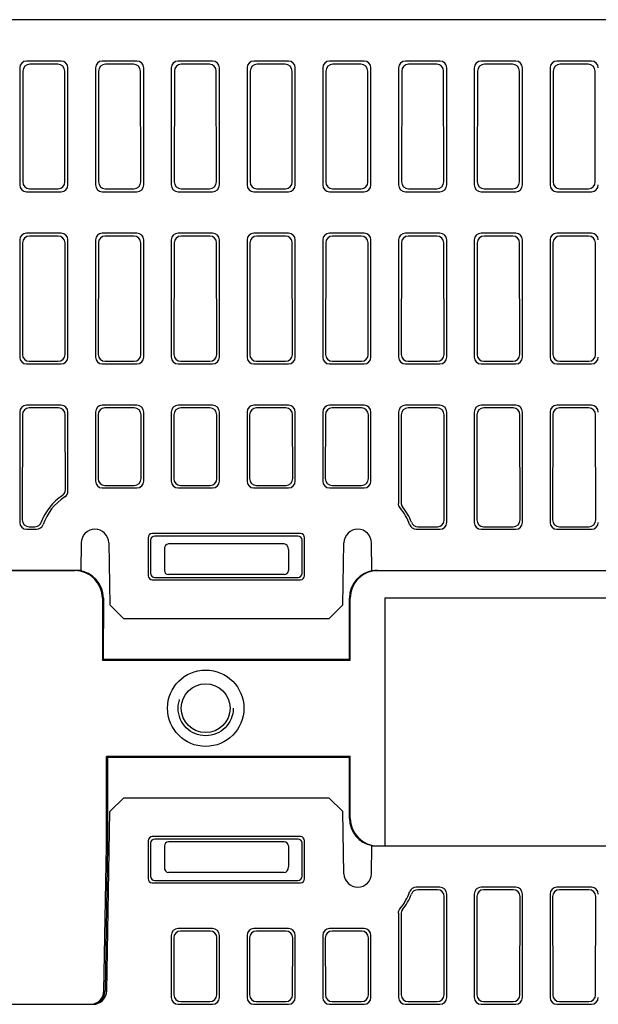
# Model space of a CAD drawing. Header units: millimetres. Extents: x 85 to 1221, y 92 to 821.
# Tile 33 of 35: x 1073 to 1115, y 750 to 821. Entities that reach past the tile are written whole.
import ezdxf

# ---------------------------------------------------------------- set-up
doc = ezdxf.new("R2010")
doc.units = ezdxf.units.MM
doc.header["$LTSCALE"] = 69.3
doc.linetypes.add('HIDDEN', pattern=[0.2, 0.1, -0.1])
for name, color, linetype in [('ALL_AXIS', 7, 'CONTINUOUS'), ('ALL_FEATURES', 7, 'CONTINUOUS'), ('DEFAULT_2', 8, 'HIDDEN')]:
    doc.layers.add(name, color=color, linetype=linetype)

msp = doc.modelspace()

# ---------------------------------------------------------------- linework, layer by layer
at = {"layer": 'ALL_AXIS', "color": 7, "linetype": 'CONTINUOUS'}
msp.add_line((1077.0549, 781.25), (1062.4652, 781.25), dxfattribs=at)
at = {"layer": 'ALL_FEATURES', "color": 7, "linetype": 'CONTINUOUS'}
for p, q in [((1172.925, 821.25), (997.625, 821.25)), ((1075.6269, 818.25), (1073.1231, 818.25)), ((1075.3958, 818.0189), (1073.3542, 818.0189)), ((1081.1269, 818.25), (1078.6231, 818.25)), ((1080.8958, 818.0189), (1078.8542, 818.0189)), ((1086.6269, 818.25), (1084.1231, 818.25)), ((1086.3958, 818.0189), (1084.3542, 818.0189)), ((1092.1269, 818.25), (1089.6231, 818.25)), ((1091.8958, 818.0189), (1089.8542, 818.0189)), ((1097.6269, 818.25), (1095.1231, 818.25)), ((1097.3958, 818.0189), (1095.3542, 818.0189)), ((1103.1269, 818.25), (1100.6231, 818.25)), ((1102.8958, 818.0189), (1100.8542, 818.0189)), ((1108.6269, 818.25), (1106.1231, 818.25)), ((1108.3958, 818.0189), (1106.3542, 818.0189)), ((1114.1269, 818.25), (1111.6231, 818.25)), ((1113.8958, 818.0189), (1111.8542, 818.0189)), ((1072.625, 817.7519), (1072.625, 809.2481)), ((1072.8554, 817.5215), (1072.8431, 809.4662)), ((1075.9069, 809.4662), (1075.8946, 817.5215)), ((1076.125, 809.2481), (1076.125, 817.7519)), ((1078.125, 817.7519), (1078.125, 809.2481)), ((1078.3554, 817.5215), (1078.3431, 809.4662)), ((1081.4069, 809.4662), (1081.3946, 817.5215)), ((1081.625, 809.2481), (1081.625, 817.7519)), ((1083.625, 817.7519), (1083.625, 809.2481)), ((1083.8554, 817.5215), (1083.8431, 809.4662)), ((1086.9069, 809.4662), (1086.8946, 817.5215)), ((1087.125, 809.2481), (1087.125, 817.7519)), ((1089.125, 817.7519), (1089.125, 809.2481)), ((1089.3554, 817.5215), (1089.3431, 809.4662)), ((1092.4069, 809.4662), (1092.3946, 817.5215)), ((1092.625, 809.2481), (1092.625, 817.7519)), ((1094.625, 817.7519), (1094.625, 809.2481)), ((1094.8554, 817.5215), (1094.8431, 809.4662)), ((1097.9069, 809.4662), (1097.8946, 817.5215)), ((1098.125, 809.2481), (1098.125, 817.7519)), ((1100.125, 817.7519), (1100.125, 809.2481)), ((1100.3554, 817.5215), (1100.3431, 809.4662)), ((1103.4069, 809.4662), (1103.3946, 817.5215)), ((1103.625, 809.2481), (1103.625, 817.7519)), ((1105.625, 817.7519), (1105.625, 809.2481)), ((1105.8554, 817.5215), (1105.8431, 809.4662)), ((1108.9069, 809.4662), (1108.8946, 817.5215)), ((1109.125, 809.2481), (1109.125, 817.7519)), ((1111.125, 817.7519), (1111.125, 809.2481)), ((1111.3554, 817.5215), (1111.3431, 809.4662)), ((1114.4069, 809.4662), (1114.3946, 817.5215)), ((1073.1231, 808.75), (1075.6269, 808.75)), ((1073.3404, 808.9673), (1075.4096, 808.9673)), ((1078.6231, 808.75), (1081.1269, 808.75)), ((1078.8404, 808.9673), (1080.9096, 808.9673)), ((1084.1231, 808.75), (1086.6269, 808.75)), ((1084.3404, 808.9673), (1086.4096, 808.9673)), ((1089.6231, 808.75), (1092.1269, 808.75)), ((1089.8404, 808.9673), (1091.9096, 808.9673)), ((1095.1231, 808.75), (1097.6269, 808.75)), ((1095.3404, 808.9673), (1097.4096, 808.9673)), ((1100.6231, 808.75), (1103.1269, 808.75)), ((1100.8404, 808.9673), (1102.9096, 808.9673)), ((1106.1231, 808.75), (1108.6269, 808.75)), ((1106.3404, 808.9673), (1108.4096, 808.9673)), ((1111.6231, 808.75), (1114.1269, 808.75)), ((1111.8404, 808.9673), (1113.9096, 808.9673)), ((1072.625, 805.2519), (1072.625, 796.7481)), ((1075.6269, 805.75), (1073.1231, 805.75)), ((1075.4148, 805.5379), (1073.3352, 805.5379)), ((1076.125, 796.7481), (1076.125, 805.2519)), ((1078.125, 805.2519), (1078.125, 796.7481)), ((1081.1269, 805.75), (1078.6231, 805.75)), ((1080.9148, 805.5379), (1078.8352, 805.5379)), ((1081.625, 796.7481), (1081.625, 805.2519)), ((1083.625, 805.2519), (1083.625, 796.7481)), ((1086.6269, 805.75), (1084.1231, 805.75)), ((1086.4148, 805.5379), (1084.3352, 805.5379)), ((1087.125, 796.7481), (1087.125, 805.2519)), ((1089.125, 805.2519), (1089.125, 796.7481)), ((1092.1269, 805.75), (1089.6231, 805.75)), ((1091.9148, 805.5379), (1089.8352, 805.5379)), ((1092.625, 796.7481), (1092.625, 805.2519)), ((1094.625, 805.2519), (1094.625, 796.7481)), ((1097.6269, 805.75), (1095.1231, 805.75)), ((1097.4148, 805.5379), (1095.3352, 805.5379)), ((1098.125, 796.7481), (1098.125, 805.2519)), ((1100.125, 805.2519), (1100.125, 796.7481)), ((1103.1269, 805.75), (1100.6231, 805.75)), ((1102.9148, 805.5379), (1100.8352, 805.5379)), ((1103.625, 796.7481), (1103.625, 805.2519)), ((1105.625, 805.2519), (1105.625, 796.7481)), ((1108.6269, 805.75), (1106.1231, 805.75)), ((1108.4148, 805.5379), (1106.3352, 805.5379)), ((1109.125, 796.7481), (1109.125, 805.2519)), ((1111.125, 805.2519), (1111.125, 796.7481)), ((1114.1269, 805.75), (1111.6231, 805.75)), ((1113.9148, 805.5379), (1111.8352, 805.5379)), ((1072.8363, 805.0406), (1072.8239, 796.947)), ((1075.9261, 796.947), (1075.9137, 805.0406)), ((1078.3363, 805.0406), (1078.3239, 796.947)), ((1081.4261, 796.947), (1081.4137, 805.0406)), ((1083.8363, 805.0406), (1083.8239, 796.947)), ((1086.9261, 796.947), (1086.9137, 805.0406)), ((1089.3363, 805.0406), (1089.3239, 796.947)), ((1092.4261, 796.947), (1092.4137, 805.0406)), ((1094.8363, 805.0406), (1094.8239, 796.947)), ((1097.9261, 796.947), (1097.9137, 805.0406)), ((1100.3363, 805.0406), (1100.3239, 796.947)), ((1103.4261, 796.947), (1103.4137, 805.0406)), ((1105.8363, 805.0406), (1105.8239, 796.947)), ((1108.9261, 796.947), (1108.9137, 805.0406)), ((1111.3363, 805.0406), (1111.3239, 796.947)), ((1114.4261, 796.947), (1114.4137, 805.0406)), ((1073.1231, 796.25), (1075.6269, 796.25)), ((1073.3213, 796.4482), (1075.4287, 796.4482)), ((1078.6231, 796.25), (1081.1269, 796.25)), ((1078.8213, 796.4482), (1080.9287, 796.4482)), ((1084.1231, 796.25), (1086.6269, 796.25)), ((1084.3213, 796.4482), (1086.4287, 796.4482)), ((1089.6231, 796.25), (1092.1269, 796.25)), ((1089.8213, 796.4482), (1091.9287, 796.4482)), ((1095.1231, 796.25), (1097.6269, 796.25)), ((1095.3213, 796.4482), (1097.4287, 796.4482)), ((1100.6231, 796.25), (1103.1269, 796.25)), ((1100.8213, 796.4482), (1102.9287, 796.4482)), ((1106.1231, 796.25), (1108.6269, 796.25)), ((1106.3213, 796.4482), (1108.4287, 796.4482)), ((1111.6231, 796.25), (1114.1269, 796.25)), ((1111.8213, 796.4482), (1113.9287, 796.4482)), ((1075.6269, 793.25), (1073.1231, 793.25)), ((1075.4339, 793.057), (1073.3161, 793.057)), ((1081.1269, 793.25), (1078.6231, 793.25)), ((1080.9339, 793.057), (1078.8161, 793.057)), ((1086.6269, 793.25), (1084.1231, 793.25)), ((1086.4339, 793.057), (1084.3161, 793.057)), ((1092.1269, 793.25), (1089.6231, 793.25)), ((1091.9339, 793.057), (1089.8161, 793.057)), ((1097.6269, 793.25), (1095.1231, 793.25)), ((1097.4339, 793.057), (1095.3161, 793.057)), ((1103.1269, 793.25), (1100.6231, 793.25)), ((1102.9339, 793.057), (1100.8161, 793.057)), ((1108.6269, 793.25), (1106.1231, 793.25)), ((1108.4339, 793.057), (1106.3161, 793.057)), ((1114.1269, 793.25), (1111.6231, 793.25)), ((1113.9339, 793.057), (1111.8161, 793.057)), ((1072.625, 792.7519), (1072.625, 784.7481)), ((1072.8172, 792.5597), (1072.8056, 784.9287)), ((1075.9411, 787.112), (1075.9328, 792.5597)), ((1076.125, 787.0138), (1076.125, 792.7519)), ((1078.125, 792.7519), (1078.125, 787.7481)), ((1078.3172, 792.5597), (1078.3102, 787.9333)), ((1081.4398, 787.9333), (1081.4328, 792.5597)), ((1081.625, 787.7481), (1081.625, 792.7519)), ((1083.625, 792.7519), (1083.625, 787.7481)), ((1083.8172, 792.5597), (1083.8102, 787.9333)), ((1086.9398, 787.9333), (1086.9328, 792.5597)), ((1087.125, 787.7481), (1087.125, 792.7519)), ((1089.125, 792.7519), (1089.125, 787.7481)), ((1089.3172, 792.5597), (1089.3102, 787.9333)), ((1092.4398, 787.9333), (1092.4328, 792.5597)), ((1092.625, 787.7481), (1092.625, 792.7519)), ((1094.625, 792.7519), (1094.625, 787.7481)), ((1094.8172, 792.5597), (1094.8102, 787.9333)), ((1097.9398, 787.9333), (1097.9328, 792.5597)), ((1098.125, 787.7481), (1098.125, 792.7519)), ((1100.125, 792.7519), (1100.125, 786.1206)), ((1100.3172, 792.5597), (1100.3075, 786.1857)), ((1103.4444, 784.9287), (1103.4328, 792.5597)), ((1103.625, 784.7481), (1103.625, 792.7519)), ((1105.625, 792.7519), (1105.625, 784.7481)), ((1105.8172, 792.5597), (1105.8056, 784.9287)), ((1108.9444, 784.9287), (1108.9328, 792.5597)), ((1109.125, 784.7481), (1109.125, 792.7519)), ((1111.125, 792.7519), (1111.125, 784.7481)), ((1111.3172, 792.5597), (1111.3056, 784.9287)), ((1114.4444, 784.9287), (1114.4328, 792.5597)), ((1078.6231, 787.25), (1081.1269, 787.25)), ((1078.8075, 787.4344), (1080.9425, 787.4344)), ((1084.1231, 787.25), (1086.6269, 787.25)), ((1084.3075, 787.4344), (1086.4425, 787.4344)), ((1089.6231, 787.25), (1092.1269, 787.25)), ((1089.8075, 787.4344), (1091.9425, 787.4344)), ((1095.1231, 787.25), (1097.6269, 787.25)), ((1095.3075, 787.4344), (1097.4425, 787.4344)), ((1073.3029, 784.4298), (1073.7233, 784.4298)), ((1101.5267, 784.4298), (1102.9471, 784.4298)), ((1106.3029, 784.4298), (1108.4471, 784.4298)), ((1111.8029, 784.4298), (1113.9471, 784.4298)), ((1073.1231, 784.25), (1073.8486, 784.25)), ((1093.0048, 783.9288), (1082.2452, 783.9288)), ((1092.8257, 783.75), (1082.4243, 783.75)), ((1101.4014, 784.25), (1103.1269, 784.25)), ((1106.1231, 784.25), (1108.6269, 784.25)), ((1111.6231, 784.25), (1114.1269, 784.25)), ((1077.0901, 783.2675), (1077.0549, 781.25)), ((1079.0898, 783.2675), (1079.1686, 778.7498)), ((1081.9464, 783.6295), (1081.9506, 780.8742)), ((1082.125, 783.4511), (1082.125, 781.0489)), ((1091.8322, 783.1827), (1083.4178, 783.1827)), ((1093.125, 781.0489), (1093.125, 783.4511)), ((1093.2994, 780.8742), (1093.3036, 783.6295)), ((1096.0814, 778.7498), (1096.1602, 783.2675)), ((1098.1951, 781.25), (1098.1599, 783.2675)), ((1083.125, 782.7683), (1083.125, 781.25)), ((1092.125, 782.7683), (1092.125, 781.25)), ((1062.2652, 781.25), (1076.6238, 781.25)), ((1091.825, 780.9502), (1083.425, 780.9502)), ((1098.1951, 781.25), (1172.0776, 781.25)), ((1082.2495, 780.5758), (1093.0005, 780.5758)), ((1082.4234, 780.75), (1092.8266, 780.75)), ((1078.625, 779.25), (1078.625, 774.75)), ((1078.6971, 779.25), (1078.6944, 774.8194)), ((1079.1686, 778.7498), (1080.1861, 777.75)), ((1095.0639, 777.75), (1096.0814, 778.7498)), ((1096.5556, 774.8194), (1096.5529, 779.25)), ((1096.625, 774.75), (1096.625, 779.25)), ((1177.625, 779.25), (1099.125, 779.25)), ((1099.125, 779.25), (1099.125, 761.25)), ((1095.0639, 777.75), (1080.1861, 777.75)), ((1078.625, 774.75), (1078.6944, 774.8194)), ((1078.625, 774.75), (1096.625, 774.75)), ((1078.6944, 774.8194), (1096.5556, 774.8194)), ((1096.625, 774.75), (1096.5556, 774.8194)), ((1096.625, 767.75), (1078.925, 767.75)), ((1078.925, 767.75), (1078.9944, 767.6806)), ((1078.925, 761.25), (1078.925, 767.75)), ((1096.5556, 767.6806), (1078.9944, 767.6806)), ((1078.9944, 767.6806), (1078.9983, 761.2494)), ((1096.5529, 763.25), (1096.5556, 767.6806)), ((1096.625, 767.75), (1096.5556, 767.6806)), ((1096.625, 763.25), (1096.625, 767.75)), ((1080.1861, 764.75), (1079.1686, 763.7502)), ((1080.1861, 764.75), (1095.0639, 764.75)), ((1096.0814, 763.7502), (1095.0639, 764.75)), ((1078.9414, 750.7325), (1079.1686, 763.7502)), ((1096.1602, 759.2325), (1096.0814, 763.7502)), ((1081.9506, 761.6258), (1081.9464, 758.8705)), ((1093.0005, 761.9242), (1082.2495, 761.9242)), ((1092.8266, 761.75), (1082.4234, 761.75)), ((1091.825, 761.5498), (1083.425, 761.5498)), ((1093.3036, 758.8705), (1093.2994, 761.6258)), ((1078.7414, 750.7326), (1078.925, 761.25)), ((1078.9983, 761.2494), (1078.8212, 750.7326)), ((1078.9983, 761.2494), (1078.925, 761.25)), ((1082.125, 761.4511), (1082.125, 759.0489)), ((1083.125, 761.25), (1083.125, 759.7317)), ((1092.125, 761.25), (1092.125, 759.7317)), ((1093.125, 759.0489), (1093.125, 761.4511)), ((1098.1599, 759.2325), (1098.1951, 761.25)), ((1098.1951, 761.25), (1172.0776, 761.25)), ((1082.4243, 758.75), (1092.8257, 758.75)), ((1091.8322, 759.3173), (1083.4178, 759.3173)), ((1082.2452, 758.5712), (1093.0048, 758.5712)), ((1103.1269, 758.25), (1101.4014, 758.25)), ((1102.9471, 758.0702), (1101.5267, 758.0702)), ((1108.6269, 758.25), (1106.1231, 758.25)), ((1108.4471, 758.0702), (1106.3029, 758.0702)), ((1114.1269, 758.25), (1111.6231, 758.25)), ((1113.9471, 758.0702), (1111.8029, 758.0702)), ((1103.4335, 750.4396), (1103.4444, 757.5713)), ((1103.625, 750.2481), (1103.625, 757.7519)), ((1105.625, 757.7519), (1105.625, 750.2481)), ((1105.8056, 757.5713), (1105.8165, 750.4396)), ((1108.9335, 750.4396), (1108.9444, 757.5713)), ((1109.125, 750.2481), (1109.125, 757.7519)), ((1111.125, 757.7519), (1111.125, 750.2481)), ((1111.3056, 757.5713), (1111.3165, 750.4396)), ((1114.4335, 750.4396), (1114.4444, 757.5713)), ((1100.125, 756.3794), (1100.125, 750.2481)), ((1100.3075, 756.3143), (1100.3165, 750.4396)), ((1086.6269, 755.25), (1084.1231, 755.25)), ((1086.4425, 755.0656), (1084.3075, 755.0656)), ((1092.1269, 755.25), (1089.6231, 755.25)), ((1091.9425, 755.0656), (1089.8075, 755.0656)), ((1097.6269, 755.25), (1095.1231, 755.25)), ((1097.4425, 755.0656), (1095.3075, 755.0656)), ((1083.625, 754.7519), (1083.625, 750.2481)), ((1083.8102, 754.5667), (1083.8165, 750.4396)), ((1086.9335, 750.4396), (1086.9398, 754.5667)), ((1087.125, 750.2481), (1087.125, 754.7519)), ((1089.125, 754.7519), (1089.125, 750.2481)), ((1089.3102, 754.5667), (1089.3165, 750.4396)), ((1092.4335, 750.4396), (1092.4398, 754.5667)), ((1092.625, 750.2481), (1092.625, 754.7519)), ((1094.625, 754.7519), (1094.625, 750.2481)), ((1094.8102, 754.5667), (1094.8165, 750.4396)), ((1097.9335, 750.4396), (1097.9398, 754.5667)), ((1098.125, 750.2481), (1098.125, 754.7519)), ((1031.4077, 749.75), (1077.9416, 749.75)), ((1084.1231, 749.75), (1086.6269, 749.75)), ((1084.3153, 749.9422), (1086.4347, 749.9422)), ((1089.6231, 749.75), (1092.1269, 749.75)), ((1089.8153, 749.9422), (1091.9347, 749.9422)), ((1095.1231, 749.75), (1097.6269, 749.75)), ((1095.3153, 749.9422), (1097.4347, 749.9422)), ((1100.6231, 749.75), (1103.1269, 749.75)), ((1100.8153, 749.9422), (1102.9347, 749.9422)), ((1106.1231, 749.75), (1108.6269, 749.75)), ((1106.3153, 749.9422), (1108.4347, 749.9422)), ((1111.6231, 749.75), (1114.1269, 749.75)), ((1111.8153, 749.9422), (1113.9347, 749.9422))]:
    msp.add_line(p, q, dxfattribs=at)
for radius in [2.7725, 1.7725]:
    msp.add_circle((1086.125, 771.25), radius, dxfattribs=at)
for centre, radius, start, end in [((1078.0899, 783.25), 4, 123.200643, 160.545916), ((1075.4437, 787.1109), 0.4974, 304.468554, 0.128839), ((1075.6272, 787.0136), 0.4978, 303.179377, 0.021266), ((1097.1601, 783.25), 4, 19.454084, 39.656093), ((1073.849, 784.7476), 0.4976, 269.956683, 340.589233), ((1073.7267, 784.9263), 0.4938, 333.803064, 339.044834), ((1101.401, 784.7476), 0.4976, 199.410472, 270.043612), ((1101.5264, 784.9268), 0.497, 200.873885, 270.029638), ((1078.0899, 783.25), 1, 1, 179), ((1097.1601, 783.25), 1, 1, 179), ((1097.1601, 759.25), 1, 181, 359), ((1097.1601, 759.25), 4, 320.343907, 340.545916), ((1101.4011, 757.7523), 0.4977, 89.965443, 160.580472), ((1101.5265, 757.5731), 0.4971, 89.978753, 159.117724), ((1077.9416, 750.75), 1, 270, 359)]:
    msp.add_arc(centre, radius, start, end, dxfattribs=at)
for centre, major_axis, ratio, start_param, end_param in [((1073.1269, 817.7481), (0.3562, -0.3562), 0.9924325, 2.3599926, 3.9231927), ((1073.3573, 817.5177), (0.3965, -0.3097), 0.9937618, 2.2369225, 3.8001226), ((1075.3927, 817.5177), (0.3965, 0.3097), 0.9937618, -0.6585299, 0.9046702), ((1075.6231, 817.7481), (0.3562, 0.3562), 0.9924325, -0.7816001, 0.7816001), ((1078.6269, 817.7481), (0.3562, -0.3562), 0.9924325, 2.3599926, 3.9231927), ((1078.8573, 817.5177), (0.3965, -0.3097), 0.9937618, 2.2369225, 3.8001226), ((1080.8927, 817.5177), (0.3965, 0.3097), 0.9937618, -0.6585299, 0.9046702), ((1081.1231, 817.7481), (0.3562, 0.3562), 0.9924325, -0.7816001, 0.7816001), ((1084.1269, 817.7481), (0.3562, -0.3562), 0.9924325, 2.3599926, 3.9231927), ((1084.3573, 817.5177), (0.3965, -0.3097), 0.9937618, 2.2369225, 3.8001226), ((1086.3927, 817.5177), (0.3965, 0.3097), 0.9937618, -0.6585299, 0.9046702), ((1086.6231, 817.7481), (0.3562, 0.3562), 0.9924325, -0.7816001, 0.7816001), ((1089.6269, 817.7481), (0.3562, -0.3562), 0.9924325, 2.3599926, 3.9231927), ((1089.8573, 817.5177), (0.3965, -0.3097), 0.9937618, 2.2369225, 3.8001226), ((1091.8927, 817.5177), (0.3965, 0.3097), 0.9937618, -0.6585299, 0.9046702), ((1092.1231, 817.7481), (0.3562, 0.3562), 0.9924325, -0.7816001, 0.7816001), ((1095.1269, 817.7481), (0.3562, -0.3562), 0.9924325, 2.3599926, 3.9231927), ((1095.3573, 817.5177), (0.3965, -0.3097), 0.9937618, 2.2369225, 3.8001226), ((1097.3927, 817.5177), (0.3965, 0.3097), 0.9937618, -0.6585299, 0.9046702), ((1097.6231, 817.7481), (0.3562, 0.3562), 0.9924325, -0.7816001, 0.7816001), ((1100.6269, 817.7481), (0.3562, -0.3562), 0.9924325, 2.3599926, 3.9231927), ((1100.8573, 817.5177), (0.3965, -0.3097), 0.9937618, 2.2369225, 3.8001226), ((1102.8927, 817.5177), (0.3965, 0.3097), 0.9937618, -0.6585299, 0.9046702), ((1103.1231, 817.7481), (0.3562, 0.3562), 0.9924325, -0.7816001, 0.7816001), ((1106.1269, 817.7481), (0.3562, -0.3562), 0.9924325, 2.3599926, 3.9231927), ((1106.3573, 817.5177), (0.3965, -0.3097), 0.9937618, 2.2369225, 3.8001226), ((1108.3927, 817.5177), (0.3965, 0.3097), 0.9937618, -0.6585299, 0.9046702), ((1108.6231, 817.7481), (0.3562, 0.3562), 0.9924325, -0.7816001, 0.7816001), ((1111.6269, 817.7481), (0.3562, -0.3562), 0.9924325, 2.3599926, 3.9231927), ((1111.8573, 817.5177), (0.3965, -0.3097), 0.9937618, 2.2369225, 3.8001226), ((1113.8927, 817.5177), (0.3965, 0.3097), 0.9937618, -0.6585299, 0.9046702), ((1114.1231, 817.7481), (0.3562, 0.3562), 0.9924325, -0.7816001, 0.7816001), ((1073.345, 809.47), (0.3263, 0.3849), 0.990792, -4.0062399, -2.4430397), ((1075.405, 809.47), (-0.3263, 0.3849), 0.990792, -3.8401456, -2.2769454), ((1078.845, 809.47), (0.3263, 0.3849), 0.990792, -4.0062399, -2.4430397), ((1080.905, 809.47), (-0.3263, 0.3849), 0.990792, -3.8401456, -2.2769454), ((1084.345, 809.47), (0.3263, 0.3849), 0.990792, -4.0062399, -2.4430397), ((1086.405, 809.47), (-0.3263, 0.3849), 0.990792, -3.8401456, -2.2769454), ((1089.845, 809.47), (0.3263, 0.3849), 0.990792, -4.0062399, -2.4430397), ((1091.905, 809.47), (-0.3263, 0.3849), 0.990792, -3.8401456, -2.2769454), ((1095.345, 809.47), (0.3263, 0.3849), 0.990792, -4.0062399, -2.4430397), ((1097.405, 809.47), (-0.3263, 0.3849), 0.990792, -3.8401456, -2.2769454), ((1100.845, 809.47), (0.3263, 0.3849), 0.990792, -4.0062399, -2.4430397), ((1102.905, 809.47), (-0.3263, 0.3849), 0.990792, -3.8401456, -2.2769454), ((1106.345, 809.47), (0.3263, 0.3849), 0.990792, -4.0062399, -2.4430397), ((1108.405, 809.47), (-0.3263, 0.3849), 0.990792, -3.8401456, -2.2769454), ((1111.845, 809.47), (0.3263, 0.3849), 0.990792, -4.0062399, -2.4430397), ((1113.905, 809.47), (-0.3263, 0.3849), 0.990792, -3.8401456, -2.2769454), ((1073.1269, 809.2519), (0.3562, 0.3562), 0.9924325, 2.3599926, 3.9231927), ((1075.6231, 809.2519), (0.3562, -0.3562), 0.9924325, -0.7816001, 0.7816001), ((1078.6269, 809.2519), (0.3562, 0.3562), 0.9924325, 2.3599926, 3.9231927), ((1081.1231, 809.2519), (0.3562, -0.3562), 0.9924325, -0.7816001, 0.7816001), ((1084.1269, 809.2519), (0.3562, 0.3562), 0.9924325, 2.3599926, 3.9231927), ((1086.6231, 809.2519), (0.3562, -0.3562), 0.9924325, -0.7816001, 0.7816001), ((1089.6269, 809.2519), (0.3562, 0.3562), 0.9924325, 2.3599926, 3.9231927), ((1092.1231, 809.2519), (0.3562, -0.3562), 0.9924325, -0.7816001, 0.7816001), ((1095.1269, 809.2519), (0.3562, 0.3562), 0.9924325, 2.3599926, 3.9231927), ((1097.6231, 809.2519), (0.3562, -0.3562), 0.9924325, -0.7816001, 0.7816001), ((1100.6269, 809.2519), (0.3562, 0.3562), 0.9924325, 2.3599926, 3.9231927), ((1103.1231, 809.2519), (0.3562, -0.3562), 0.9924325, -0.7816001, 0.7816001), ((1106.1269, 809.2519), (0.3562, 0.3562), 0.9924325, 2.3599926, 3.9231927), ((1108.6231, 809.2519), (0.3562, -0.3562), 0.9924325, -0.7816001, 0.7816001), ((1111.6269, 809.2519), (0.3562, 0.3562), 0.9924325, 2.3599926, 3.9231927), ((1114.1231, 809.2519), (0.3562, -0.3562), 0.9924325, -0.7816001, 0.7816001), ((1073.1269, 805.2481), (0.3562, -0.3562), 0.9924325, 2.3599926, 3.9231927), ((1073.3382, 805.0368), (0.3965, -0.3097), 0.9937618, 2.2369225, 3.8001226), ((1075.4118, 805.0368), (0.3965, 0.3097), 0.9937618, -0.6585299, 0.9046702), ((1075.6231, 805.2481), (0.3562, 0.3562), 0.9924325, -0.7816001, 0.7816001), ((1078.6269, 805.2481), (0.3562, -0.3562), 0.9924325, 2.3599926, 3.9231927), ((1078.8382, 805.0368), (0.3965, -0.3097), 0.9937618, 2.2369225, 3.8001226), ((1080.9118, 805.0368), (0.3965, 0.3097), 0.9937618, -0.6585299, 0.9046702), ((1081.1231, 805.2481), (0.3562, 0.3562), 0.9924325, -0.7816001, 0.7816001), ((1084.1269, 805.2481), (0.3562, -0.3562), 0.9924325, 2.3599926, 3.9231927), ((1084.3382, 805.0368), (0.3965, -0.3097), 0.9937618, 2.2369225, 3.8001226), ((1086.4118, 805.0368), (0.3965, 0.3097), 0.9937618, -0.6585299, 0.9046702), ((1086.6231, 805.2481), (0.3562, 0.3562), 0.9924325, -0.7816001, 0.7816001), ((1089.6269, 805.2481), (0.3562, -0.3562), 0.9924325, 2.3599926, 3.9231927), ((1089.8382, 805.0368), (0.3965, -0.3097), 0.9937618, 2.2369225, 3.8001226), ((1091.9118, 805.0368), (0.3965, 0.3097), 0.9937618, -0.6585299, 0.9046702), ((1092.1231, 805.2481), (0.3562, 0.3562), 0.9924325, -0.7816001, 0.7816001), ((1095.1269, 805.2481), (0.3562, -0.3562), 0.9924325, 2.3599926, 3.9231927), ((1095.3382, 805.0368), (0.3965, -0.3097), 0.9937618, 2.2369225, 3.8001226), ((1097.4118, 805.0368), (0.3965, 0.3097), 0.9937618, -0.6585299, 0.9046702), ((1097.6231, 805.2481), (0.3562, 0.3562), 0.9924325, -0.7816001, 0.7816001), ((1100.6269, 805.2481), (0.3562, -0.3562), 0.9924325, 2.3599926, 3.9231927), ((1100.8382, 805.0368), (0.3965, -0.3097), 0.9937618, 2.2369225, 3.8001226), ((1102.9118, 805.0368), (0.3965, 0.3097), 0.9937618, -0.6585299, 0.9046702), ((1103.1231, 805.2481), (0.3562, 0.3562), 0.9924325, -0.7816001, 0.7816001), ((1106.1269, 805.2481), (0.3562, -0.3562), 0.9924325, 2.3599926, 3.9231927), ((1106.3382, 805.0368), (0.3965, -0.3097), 0.9937618, 2.2369225, 3.8001226), ((1108.4118, 805.0368), (0.3965, 0.3097), 0.9937618, -0.6585299, 0.9046702), ((1108.6231, 805.2481), (0.3562, 0.3562), 0.9924325, -0.7816001, 0.7816001), ((1111.6269, 805.2481), (0.3562, -0.3562), 0.9924325, 2.3599926, 3.9231927), ((1111.8382, 805.0368), (0.3965, -0.3097), 0.9937618, 2.2369225, 3.8001226), ((1113.9118, 805.0368), (0.3965, 0.3097), 0.9937618, -0.6585299, 0.9046702), ((1114.1231, 805.2481), (0.3562, 0.3562), 0.9924325, -0.7816001, 0.7816001), ((1073.1269, 796.7519), (0.3562, 0.3562), 0.9924325, 2.3599926, 3.9231927), ((1073.3259, 796.9509), (0.3263, 0.3849), 0.990792, -4.0062399, -2.4430397), ((1075.4241, 796.9509), (-0.3263, 0.3849), 0.990792, -3.8401456, -2.2769454), ((1075.6231, 796.7519), (0.3562, -0.3562), 0.9924325, -0.7816001, 0.7816001), ((1078.6269, 796.7519), (0.3562, 0.3562), 0.9924325, 2.3599926, 3.9231927), ((1078.8259, 796.9509), (0.3263, 0.3849), 0.990792, -4.0062399, -2.4430397), ((1080.9241, 796.9509), (-0.3263, 0.3849), 0.990792, -3.8401456, -2.2769454), ((1081.1231, 796.7519), (0.3562, -0.3562), 0.9924325, -0.7816001, 0.7816001), ((1084.1269, 796.7519), (0.3562, 0.3562), 0.9924325, 2.3599926, 3.9231927), ((1084.3259, 796.9509), (0.3263, 0.3849), 0.990792, -4.0062399, -2.4430397), ((1086.4241, 796.9509), (-0.3263, 0.3849), 0.990792, -3.8401456, -2.2769454), ((1086.6231, 796.7519), (0.3562, -0.3562), 0.9924325, -0.7816001, 0.7816001), ((1089.6269, 796.7519), (0.3562, 0.3562), 0.9924325, 2.3599926, 3.9231927), ((1089.8259, 796.9509), (0.3263, 0.3849), 0.990792, -4.0062399, -2.4430397), ((1091.9241, 796.9509), (-0.3263, 0.3849), 0.990792, -3.8401456, -2.2769454), ((1092.1231, 796.7519), (0.3562, -0.3562), 0.9924325, -0.7816001, 0.7816001), ((1095.1269, 796.7519), (0.3562, 0.3562), 0.9924325, 2.3599926, 3.9231927), ((1095.3259, 796.9509), (0.3263, 0.3849), 0.990792, -4.0062399, -2.4430397), ((1097.4241, 796.9509), (-0.3263, 0.3849), 0.990792, -3.8401456, -2.2769454), ((1097.6231, 796.7519), (0.3562, -0.3562), 0.9924325, -0.7816001, 0.7816001), ((1100.6269, 796.7519), (0.3562, 0.3562), 0.9924325, 2.3599926, 3.9231927), ((1100.8259, 796.9509), (0.3263, 0.3849), 0.990792, -4.0062399, -2.4430397), ((1102.9241, 796.9509), (-0.3263, 0.3849), 0.990792, -3.8401456, -2.2769454), ((1103.1231, 796.7519), (0.3562, -0.3562), 0.9924325, -0.7816001, 0.7816001), ((1106.1269, 796.7519), (0.3562, 0.3562), 0.9924325, 2.3599926, 3.9231927), ((1106.3259, 796.9509), (0.3263, 0.3849), 0.990792, -4.0062399, -2.4430397), ((1108.4241, 796.9509), (-0.3263, 0.3849), 0.990792, -3.8401456, -2.2769454), ((1108.6231, 796.7519), (0.3562, -0.3562), 0.9924325, -0.7816001, 0.7816001), ((1111.6269, 796.7519), (0.3562, 0.3562), 0.9924325, 2.3599926, 3.9231927), ((1111.8259, 796.9509), (0.3263, 0.3849), 0.990792, -4.0062399, -2.4430397), ((1113.9241, 796.9509), (-0.3263, 0.3849), 0.990792, -3.8401456, -2.2769454), ((1114.1231, 796.7519), (0.3562, -0.3562), 0.9924325, -0.7816001, 0.7816001), ((1073.1269, 792.7481), (0.3562, -0.3562), 0.9924325, 2.3599926, 3.9231927), ((1073.3192, 792.5558), (0.3965, -0.3097), 0.9937618, 2.2369225, 3.8001226), ((1075.4308, 792.5558), (0.3965, 0.3097), 0.9937618, -0.6585299, 0.9046702), ((1075.6231, 792.7481), (0.3562, 0.3562), 0.9924325, -0.7816001, 0.7816001), ((1078.6269, 792.7481), (0.3562, -0.3562), 0.9924325, 2.3599926, 3.9231927), ((1078.8192, 792.5558), (0.3965, -0.3097), 0.9937618, 2.2369225, 3.8001226), ((1080.9308, 792.5558), (0.3965, 0.3097), 0.9937618, -0.6585299, 0.9046702), ((1081.1231, 792.7481), (0.3562, 0.3562), 0.9924325, -0.7816001, 0.7816001), ((1084.1269, 792.7481), (0.3562, -0.3562), 0.9924325, 2.3599926, 3.9231927), ((1084.3192, 792.5558), (0.3965, -0.3097), 0.9937618, 2.2369225, 3.8001226), ((1086.4308, 792.5558), (0.3965, 0.3097), 0.9937618, -0.6585299, 0.9046702), ((1086.6231, 792.7481), (0.3562, 0.3562), 0.9924325, -0.7816001, 0.7816001), ((1089.6269, 792.7481), (0.3562, -0.3562), 0.9924325, 2.3599926, 3.9231927), ((1089.8192, 792.5558), (0.3965, -0.3097), 0.9937618, 2.2369225, 3.8001226), ((1091.9308, 792.5558), (0.3965, 0.3097), 0.9937618, -0.6585299, 0.9046702), ((1092.1231, 792.7481), (0.3562, 0.3562), 0.9924325, -0.7816001, 0.7816001), ((1095.1269, 792.7481), (0.3562, -0.3562), 0.9924325, 2.3599926, 3.9231927), ((1095.3192, 792.5558), (0.3965, -0.3097), 0.9937618, 2.2369225, 3.8001226), ((1097.4308, 792.5558), (0.3965, 0.3097), 0.9937618, -0.6585299, 0.9046702), ((1097.6231, 792.7481), (0.3562, 0.3562), 0.9924325, -0.7816001, 0.7816001), ((1100.6269, 792.7481), (0.3562, -0.3562), 0.9924325, 2.3599926, 3.9231927), ((1100.8192, 792.5558), (0.3965, -0.3097), 0.9937618, 2.2369225, 3.8001226), ((1102.9308, 792.5558), (0.3965, 0.3097), 0.9937618, -0.6585299, 0.9046702), ((1103.1231, 792.7481), (0.3562, 0.3562), 0.9924325, -0.7816001, 0.7816001), ((1106.1269, 792.7481), (0.3562, -0.3562), 0.9924325, 2.3599926, 3.9231927), ((1106.3192, 792.5558), (0.3965, -0.3097), 0.9937618, 2.2369225, 3.8001226), ((1108.4308, 792.5558), (0.3965, 0.3097), 0.9937618, -0.6585299, 0.9046702), ((1108.6231, 792.7481), (0.3562, 0.3562), 0.9924325, -0.7816001, 0.7816001), ((1111.6269, 792.7481), (0.3562, -0.3562), 0.9924325, 2.3599926, 3.9231927), ((1111.8192, 792.5558), (0.3965, -0.3097), 0.9937618, 2.2369225, 3.8001226), ((1113.9308, 792.5558), (0.3965, 0.3097), 0.9937618, -0.6585299, 0.9046702), ((1114.1231, 792.7481), (0.3562, 0.3562), 0.9924325, -0.7816001, 0.7816001), ((1078.8121, 787.9371), (0.3263, 0.3849), 0.990792, -4.0062399, -2.4430397), ((1080.9379, 787.9371), (-0.3263, 0.3849), 0.990792, -3.8401456, -2.2769454), ((1084.3121, 787.9371), (0.3263, 0.3849), 0.990792, -4.0062399, -2.4430397), ((1086.4379, 787.9371), (-0.3263, 0.3849), 0.990792, -3.8401456, -2.2769454), ((1089.8121, 787.9371), (0.3263, 0.3849), 0.990792, -4.0062399, -2.4430397), ((1091.9379, 787.9371), (-0.3263, 0.3849), 0.990792, -3.8401456, -2.2769454), ((1095.3121, 787.9371), (0.3263, 0.3849), 0.990792, -4.0062399, -2.4430397), ((1097.4379, 787.9371), (-0.3263, 0.3849), 0.990792, -3.8401456, -2.2769454), ((1078.6269, 787.7519), (0.3562, 0.3562), 0.9924325, 2.3599926, 3.9231927), ((1081.1231, 787.7519), (0.3562, -0.3562), 0.9924325, -0.7816001, 0.7816001), ((1084.1269, 787.7519), (0.3562, 0.3562), 0.9924325, 2.3599926, 3.9231927), ((1086.6231, 787.7519), (0.3562, -0.3562), 0.9924325, -0.7816001, 0.7816001), ((1089.6269, 787.7519), (0.3562, 0.3562), 0.9924325, 2.3599926, 3.9231927), ((1092.1231, 787.7519), (0.3562, -0.3562), 0.9924325, -0.7816001, 0.7816001), ((1095.1269, 787.7519), (0.3562, 0.3562), 0.9924325, 2.3599926, 3.9231927), ((1097.6231, 787.7519), (0.3562, -0.3562), 0.9924325, -0.7816001, 0.7816001), ((1078.0899, 783.2564), (0, 4.178), 0.9999988, 0.6016456, 1.2052855), ((1097.1601, 783.2564), (0, 4.178), 0.9999988, -1.2052855, -0.8940029), ((1073.1269, 784.7519), (0.3562, 0.3562), 0.9924325, 2.3599926, 3.9231927), ((1073.3075, 784.9325), (0.3263, 0.3849), 0.990792, -4.0062399, -2.4430397), ((1102.9425, 784.9325), (-0.3263, 0.3849), 0.990792, -3.8401456, -2.2769454), ((1103.1231, 784.7519), (0.3562, -0.3562), 0.9924325, -0.7816001, 0.7816001), ((1106.1269, 784.7519), (0.3562, 0.3562), 0.9924325, 2.3599926, 3.9231927), ((1106.3075, 784.9325), (0.3263, 0.3849), 0.990792, -4.0062399, -2.4430397), ((1108.4425, 784.9325), (-0.3263, 0.3849), 0.990792, -3.8401456, -2.2769454), ((1108.6231, 784.7519), (0.3562, -0.3562), 0.9924325, -0.7816001, 0.7816001), ((1111.6269, 784.7519), (0.3562, 0.3562), 0.9924325, 2.3599926, 3.9231927), ((1111.8075, 784.9325), (0.3263, 0.3849), 0.990792, -4.0062399, -2.4430397), ((1113.9425, 784.9325), (-0.3263, 0.3849), 0.990792, -3.8401456, -2.2769454), ((1114.1231, 784.7519), (0.3562, -0.3562), 0.9924325, -0.7816001, 0.7816001), ((1082.2475, 783.6276), (0.2139, -0.2136), 0.9924211, 2.3592354, 3.9239511), ((1082.4261, 783.4493), (0.238, -0.1856), 0.9937501, 2.236209, 3.8009247), ((1092.8239, 783.4493), (0.238, 0.1856), 0.9937501, -0.659332, 0.9053837), ((1093.0025, 783.6276), (0.2139, 0.2136), 0.9924211, -0.7823584, 0.7823573), ((1083.4252, 782.7578), (-0.0148, 0.4247), 0.7059132, -0.0245854, 1.5214891), ((1091.8248, 782.7578), (0.0148, 0.4247), 0.7059132, -1.5214891, 0.0245854), ((1076.6238, 779.25), (2.0012, 0), 0.9993908, 6.2831853, 7.8539816), ((1076.6959, 779.25), (1.8492, 0.7656), 0.9991386, -0.3928514, 1.0797224), ((1082.2517, 780.8769), (0.2136, 0.2139), 0.9924439, -3.9224355, -2.360751), ((1082.4261, 781.0516), (0.1956, 0.2311), 0.9908036, -4.0054609, -2.4437763), ((1083.4252, 781.2502), (0.2774, 0.1148), 0.9991386, 2.7493504, 4.3195376), ((1091.8248, 781.2502), (0.2774, -0.1148), 0.9991386, -1.1779449, 0.3922422), ((1092.8239, 781.0516), (-0.1956, 0.2311), 0.9908036, -3.839409, -2.2777244), ((1092.9983, 780.8769), (-0.2136, 0.2139), 0.9924439, -3.9224344, -2.3607498), ((1098.5541, 779.25), (1.8492, -0.7656), 0.9991386, 2.0618702, 3.5344441), ((1098.6262, 779.25), (2.0012, 0), 0.9993908, 7.8539816, 9.424778), ((1098.5541, 763.25), (1.8492, 0.7656), 0.9991386, 2.7487412, 4.1421313), ((1098.6262, 763.25), (-2.0012, 0), 0.9993908, 6.2831853, 7.8539816), ((1082.2517, 761.6231), (-0.2136, 0.2139), 0.9924439, -0.7808417, 0.7808429), ((1082.4261, 761.4484), (-0.1956, 0.2311), 0.9908036, -0.6978163, 0.8638683), ((1083.4252, 761.2498), (0.2774, -0.1148), 0.9991386, 1.9636477, 3.5338349), ((1091.8248, 761.2498), (0.2774, 0.1148), 0.9991386, -0.3922422, 1.1779449), ((1092.8239, 761.4484), (0.1956, 0.2311), 0.9908036, -0.8638683, 0.6978163), ((1092.9983, 761.6231), (0.2136, 0.2139), 0.9924439, -0.7808429, 0.7808417), ((1083.4252, 759.7422), (0.0148, 0.4247), 0.7059132, -4.6630817, -3.1170072), ((1091.8248, 759.7422), (-0.0148, 0.4247), 0.7059132, -3.1661781, -1.6201036), ((1082.2475, 758.8724), (0.2139, 0.2136), 0.9924211, 2.3592342, 3.9239499), ((1082.4261, 759.0507), (0.238, 0.1856), 0.9937501, 2.4822606, 4.0469763), ((1092.8239, 759.0507), (0.238, -0.1856), 0.9937501, -0.9053837, 0.659332), ((1093.0025, 758.8724), (0.2139, -0.2136), 0.9924211, -0.7823573, 0.7823584), ((1102.9425, 757.5675), (0.3263, 0.3849), 0.990792, -0.8646472, 0.6985529), ((1103.1231, 757.7481), (0.3562, 0.3562), 0.9924325, -0.7816001, 0.7816001), ((1106.1269, 757.7481), (0.3562, -0.3562), 0.9924325, 2.3599926, 3.9231927), ((1106.3075, 757.5675), (-0.3263, 0.3849), 0.990792, -0.6985529, 0.8646472), ((1108.4425, 757.5675), (0.3263, 0.3849), 0.990792, -0.8646472, 0.6985529), ((1108.6231, 757.7481), (0.3562, 0.3562), 0.9924325, -0.7816001, 0.7816001), ((1111.6269, 757.7481), (0.3562, -0.3562), 0.9924325, 2.3599926, 3.9231927), ((1111.8075, 757.5675), (-0.3263, 0.3849), 0.990792, -0.6985529, 0.8646472), ((1113.9425, 757.5675), (0.3263, 0.3849), 0.990792, -0.8646472, 0.6985529), ((1114.1231, 757.7481), (0.3562, 0.3562), 0.9924325, -0.7816001, 0.7816001), ((1097.1601, 759.2436), (0, 4.178), 0.9999988, -2.2475898, -1.9363072), ((1084.1269, 754.7481), (0.3562, -0.3562), 0.9924325, 2.3599926, 3.9231927), ((1084.3121, 754.5629), (-0.3263, 0.3849), 0.990792, -0.6985529, 0.8646472), ((1086.4379, 754.5629), (0.3263, 0.3849), 0.990792, -0.8646472, 0.6985529), ((1086.6231, 754.7481), (0.3562, 0.3562), 0.9924325, -0.7816001, 0.7816001), ((1089.6269, 754.7481), (0.3562, -0.3562), 0.9924325, 2.3599926, 3.9231927), ((1089.8121, 754.5629), (-0.3263, 0.3849), 0.990792, -0.6985529, 0.8646472), ((1091.9379, 754.5629), (0.3263, 0.3849), 0.990792, -0.8646472, 0.6985529), ((1092.1231, 754.7481), (0.3562, 0.3562), 0.9924325, -0.7816001, 0.7816001), ((1095.1269, 754.7481), (0.3562, -0.3562), 0.9924325, 2.3599926, 3.9231927), ((1095.3121, 754.5629), (-0.3263, 0.3849), 0.990792, -0.6985529, 0.8646472), ((1097.4379, 754.5629), (0.3263, 0.3849), 0.990792, -0.8646472, 0.6985529), ((1097.6231, 754.7481), (0.3562, 0.3562), 0.9924325, -0.7816001, 0.7816001), ((1077.741, 750.75), (1.0006, 0), 0.9993906, 4.712389, 6.2657426), ((1077.8207, 750.75), (0.9246, -0.3828), 0.9991384, -1.0669759, 0.3753707), ((1084.1269, 750.2519), (0.3562, 0.3562), 0.9924325, 2.3599926, 3.9231927), ((1084.3184, 750.4434), (0.3965, 0.3097), 0.9937618, 2.4830627, 4.0462628), ((1086.4316, 750.4434), (0.3965, -0.3097), 0.9937618, -0.9046702, 0.6585299), ((1086.6231, 750.2519), (0.3562, -0.3562), 0.9924325, -0.7816001, 0.7816001), ((1089.6269, 750.2519), (0.3562, 0.3562), 0.9924325, 2.3599926, 3.9231927), ((1089.8184, 750.4434), (0.3965, 0.3097), 0.9937618, 2.4830627, 4.0462628), ((1091.9316, 750.4434), (0.3965, -0.3097), 0.9937618, -0.9046702, 0.6585299), ((1092.1231, 750.2519), (0.3562, -0.3562), 0.9924325, -0.7816001, 0.7816001), ((1095.1269, 750.2519), (0.3562, 0.3562), 0.9924325, 2.3599926, 3.9231927), ((1095.3184, 750.4434), (0.3965, 0.3097), 0.9937618, 2.4830627, 4.0462628), ((1097.4316, 750.4434), (0.3965, -0.3097), 0.9937618, -0.9046702, 0.6585299), ((1097.6231, 750.2519), (0.3562, -0.3562), 0.9924325, -0.7816001, 0.7816001), ((1100.6269, 750.2519), (0.3562, 0.3562), 0.9924325, 2.3599926, 3.9231927), ((1100.8184, 750.4434), (0.3965, 0.3097), 0.9937618, 2.4830627, 4.0462628), ((1102.9316, 750.4434), (0.3965, -0.3097), 0.9937618, -0.9046702, 0.6585299), ((1103.1231, 750.2519), (0.3562, -0.3562), 0.9924325, -0.7816001, 0.7816001), ((1106.1269, 750.2519), (0.3562, 0.3562), 0.9924325, 2.3599926, 3.9231927), ((1106.3184, 750.4434), (0.3965, 0.3097), 0.9937618, 2.4830627, 4.0462628), ((1108.4316, 750.4434), (0.3965, -0.3097), 0.9937618, -0.9046702, 0.6585299), ((1108.6231, 750.2519), (0.3562, -0.3562), 0.9924325, -0.7816001, 0.7816001), ((1111.6269, 750.2519), (0.3562, 0.3562), 0.9924325, 2.3599926, 3.9231927), ((1111.8184, 750.4434), (0.3965, 0.3097), 0.9937618, 2.4830627, 4.0462628), ((1113.9316, 750.4434), (0.3965, -0.3097), 0.9937618, -0.9046702, 0.6585299), ((1114.1231, 750.2519), (0.3562, -0.3562), 0.9924325, -0.7816001, 0.7816001)]:
    msp.add_ellipse(centre, major_axis=major_axis, ratio=ratio, start_param=start_param, end_param=end_param, dxfattribs=at)
for points in [[(1100.2396, 785.8027), (1100.1677, 785.8894), (1100.125, 786.008), (1100.125, 786.1206)], [(1100.3075, 786.1857), (1100.3073, 786.0752), (1100.348, 785.9592), (1100.4172, 785.8731)], [(1073.7233, 784.4298), (1073.8533, 784.4298), (1073.9922, 784.4888), (1074.0821, 784.5828)], [(1074.0821, 784.5828), (1074.1174, 784.6197), (1074.1473, 784.6625), (1074.1698, 784.7083)], [(1100.125, 756.3794), (1100.125, 756.492), (1100.1677, 756.6106), (1100.2396, 756.6973)], [(1100.4172, 756.6269), (1100.348, 756.5408), (1100.3073, 756.4248), (1100.3075, 756.3143)]]:
    msp.add_open_spline(points, degree=3, dxfattribs=at)
at = {"layer": 'DEFAULT_2', "color": 8, "linetype": 'HIDDEN'}
msp.add_circle((1086.125, 771.25), 2, dxfattribs=at)

doc.saveas('drawing.dxf')
